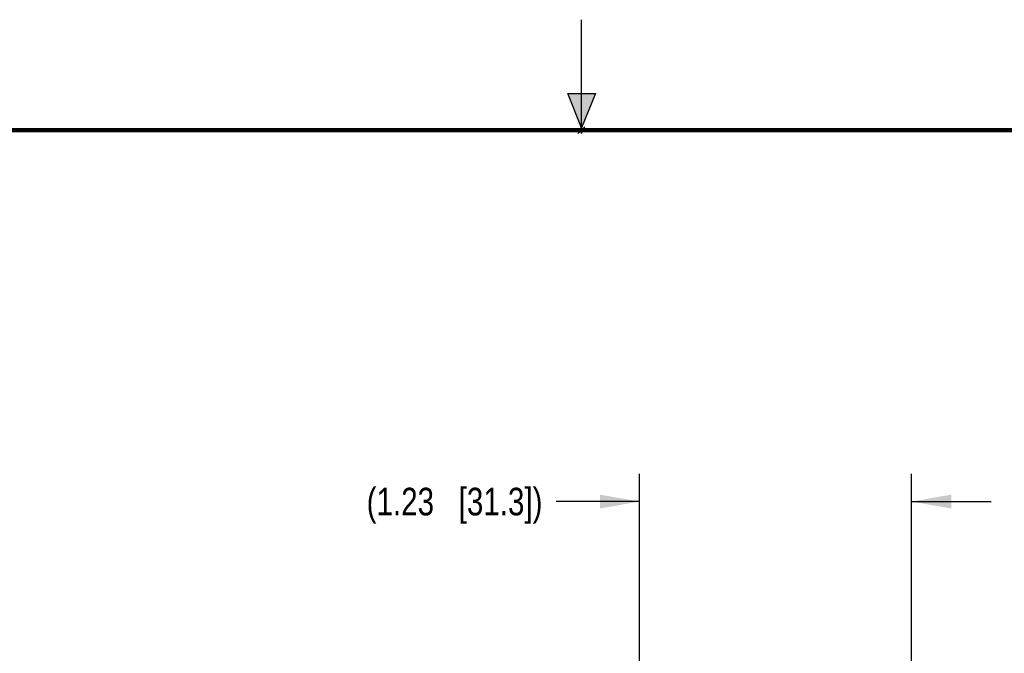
# Model space of a CAD drawing. Header units: inches. Extents: x 0 to 22, y 0 to 17.
# Tile 34 of 36: x 8.5 to 12.9, y 14.1 to 17. Entities that reach past the tile are written whole.
import ezdxf

# ---------------------------------------------------------------- set-up
doc = ezdxf.new("R2010")
doc.units = ezdxf.units.IN
doc.header["$LTSCALE"] = 1.21
doc.header["$MEASUREMENT"] = 0
doc.layers.get('0').update_dxf_attribs({"linetype": 'CONTINUOUS'})
doc.layers.add('DIMENSIONS', color=7, linetype='CONTINUOUS')
doc.styles.get("Standard").update_dxf_attribs({"font": 'txt', "width": 0.8})
doc.dimstyles.new('DIMSTYLE_1', dxfattribs={"dimtxt": 0.125, "dimasz": 0.18, "dimexe": 0.125, "dimexo": 0.0625, "dimgap": 0.0625, "dimtad": 0, "dimtih": 1, "dimtoh": 1, "dimzin": 4, "dimdsep": 46, "dimtxsty": 'STANDARD', "dimblk": '_FILLED', "dimblk1": '_FILLED', "dimblk2": '_FILLED', "dimcen": 0.09, "dimadec": 0, "dimazin": 0, "dimtp": 0.001, "dimtm": 0.001, "dimtfac": 1, "dimtofl": 0, "dimtmove": 0, "dimatfit": 3, "dimldrblk": '_FILLED', "dimfxl": 1, "dimtolj": 1, "dimtzin": 4, "dimarcsym": 0})

# ---------------------------------------------------------------- blocks, each defined once
blk = doc.blocks.new('_FILLED')
at = {"color": 0, "linetype": 'BYBLOCK'}
blk.add_solid([(0, 0), (-1, 0.174), (-1, -0.174)], dxfattribs=at)
blk = doc.blocks.new('*D11')
at = {"layer": 'DIMENSIONS', "color": 2, "linetype": 'CONTINUOUS'}
for p, q in [((11.2624, 12.2883), (11.2624, 14.9435)), ((12.493, 12.2883), (12.493, 14.9435)), ((11.2624, 14.8185), (10.8853, 14.8185)), ((12.493, 14.8185), (12.853, 14.8185))]:
    blk.add_line(p, q, dxfattribs=at)
at = {"layer": 'DIMENSIONS', "color": 2, "linetype": 'CONTINUOUS', "xscale": 0.18, "yscale": 0.18, "zscale": 0.18}
blk.add_blockref('_FILLED', (11.2624, 14.8185), dxfattribs=at)
at = {"layer": 'DIMENSIONS', "color": 2, "linetype": 'CONTINUOUS', "xscale": 0.18, "yscale": 0.18, "zscale": 0.18, "rotation": 180}
blk.add_blockref('_FILLED', (12.493, 14.8185), dxfattribs=at)
at = {"layer": 'DIMENSIONS', "color": 2, "linetype": 'CONTINUOUS', "insert": (10.8228, 14.881), "char_height": 0.125, "width": 1.325, "attachment_point": 3, "line_spacing_factor": 0.9}
blk.add_mtext('(1.23{\\Ftxt.shx;\\W1.000000;\\H0.125000; }[31.3])', dxfattribs=at)

msp = doc.modelspace()

# ---------------------------------------------------------------- hatches: boundary and pattern name
at = {"linetype": 'CONTINUOUS'}
msp.add_hatch(color=2, dxfattribs=at).paths.add_polyline_path([(11, 16.51), (10.9375, 16.6663), (11.0625, 16.6663)])

# ---------------------------------------------------------------- linework, layer by layer
at = {"color": 2, "linetype": 'CONTINUOUS'}
for p, q in [((11, 16.485), (11, 17)), ((11, 16.51), (10.9375, 16.6663)), ((10.9375, 16.6663), (11.0625, 16.6663)), ((11.0625, 16.6663), (11, 16.51)), ((11.015, 16.515), (10.985, 16.485)), ((10.985, 16.485), (11, 16.515)), ((11, 16.485), (11.015, 16.515))]:
    msp.add_line(p, q, dxfattribs=at)
at = {"color": 7, "linetype": 'CONTINUOUS', "const_width": 0.02}
msp.add_lwpolyline([(21.5, 16.5), (0.5, 16.5)], dxfattribs=at)

# ---------------------------------------------------------------- dimensions: what is measured, and where the dimension line sits
at = {"layer": 'DIMENSIONS', "color": 2, "linetype": 'CONTINUOUS'}
dim = msp.add_linear_dim(base=(12.493, 14.8185), p1=(11.2624, 12.2258), p2=(12.493, 12.2258), text='(<>)', dimstyle='DIMSTYLE_1', dxfattribs=at)
dim.commit()
dim.dimension.update_dxf_attribs({"geometry": '*D11', "text_midpoint": (10.1603, 14.8185), "dimtype": 160})

doc.saveas('drawing.dxf')
